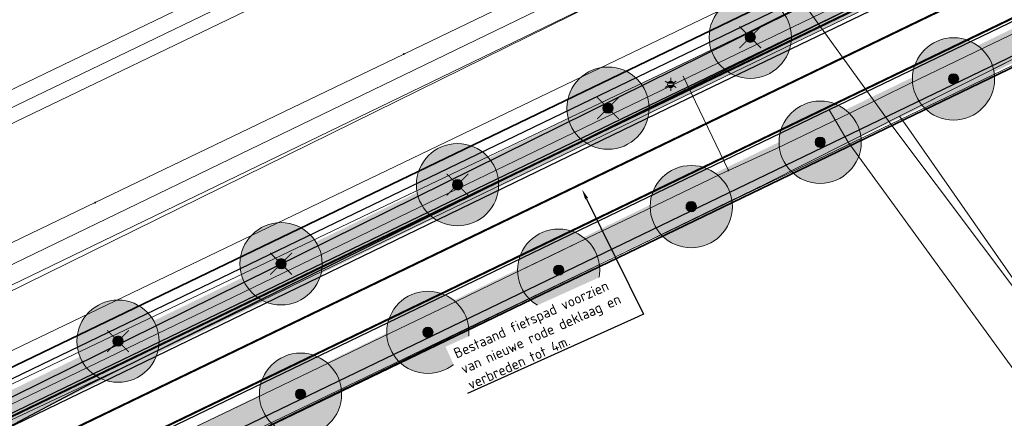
# Model space of a CAD drawing. Header units: metres. Extents: x 163628 to 167855, y 402678 to 405435.
# Tile 191 of 256: x 164858 to 164906, y 403596 to 403616. Entities that reach past the tile are written whole.
import ezdxf
from ezdxf import colors
from ezdxf.entities.mleader import LeaderData, LeaderLine
from ezdxf.enums import TextEntityAlignment as Align
from ezdxf.math import Vec2, Vec3

# ---------------------------------------------------------------- set-up
doc = ezdxf.new("R2010")
doc.units = ezdxf.units.M
doc.linetypes.add('X-CA190022.004-UO-DWM_Snelfietsroute$0$1-2', pattern=[3, 0, -2, 1])
doc.layers.get('0').update_dxf_attribs({"lineweight": 25})
for name, color, linetype, lineweight in [('X-CA190022.004-UO-BGT_Ondergrond$0$GE_251_SPRTrein_as_Lijn_GEM', 253, 'Continuous', 9), ('X-CA190022.004-UO-BGT_Ondergrond$0$GE_261_OSHHek_Lijn_GEM', 253, 'X-CA190022.004-UO-BGT_Ondergrond$0$Hekwerk', 9), ('X-CA190022.004-UO-BGT_Ondergrond$0$GE_316_WGDFietspad_Vlak_GEM', 253, 'Continuous', 9), ('X-CA190022.004-UO-BGT_Ondergrond$0$GE_367_OWGBerm_groenvoorziening_grasenk_GEM', 253, 'Continuous', 9), ('X-CA190022.004-UO-BGT_Ondergrond$0$GE_457_BTDHoutwal_Vlak_GEM', 253, 'Continuous', 9), ('X-CA190022.004-UO-BGT_Ondergrond$0$GE_471_BTDBouwland_Vlak_GEM', 253, 'Continuous', 9), ('X-CA190022.004-UO-BGT_Ondergrond$0$GE_476_BTDGraslandagrarisch_Vlak_GEM', 253, 'Continuous', 9), ('X-CA190022.004-UO-BGT_Ondergrond$0$GE_479_BTDGroenvoorziening_grasenkruida_GEM', 253, 'Continuous', 9), ('X-CA190022.004-UO-BGT_Ondergrond$0$GE_523_WTDGreppel_drogesloot_Vlak_GEM', 253, 'Continuous', 9), ('X-CA190022.004-UO-BGT_Ondergrond$0$GE_861_PALLichtmast_Punt_GEM', 253, 'Continuous', 9), ('X-CA190022.004-UO-DWM_Beplanting$0$B-WE-GR-BOOM-S AFKOMSTIG UIT BGT', 252, 'Continuous', 0), ('X-CA190022.004-UO-DWM_Snelfietsroute$0$B-WE-VH-KANTVERHARDING-G', 125, 'Continuous', 25), ('X-CA190022.004-UO-DWM_Snelfietsroute$0$N-WE-GW-BERM-G', 125, 'Continuous', 25), ('X-CA190022.004-UO-DWM_Snelfietsroute$0$N-WE-VH-KANTVERHARDING-G', 125, 'Continuous', 25), ('X-CA190022.004-UO-DWM_Snelfietsroute$0$N-WE-VW-MARKERING_LANGS_STREEP_12-G', 7, 'X-CA190022.004-UO-DWM_Snelfietsroute$0$1-2', 35), ('X-CA190022.004-UO-DWM_Snelfietsroute$0$N-WE-VW-MARKERING_LANGS_STREEP_DOORGETROKKEN_010-G', 125, 'Continuous', 25), ('X-CA190022.004-UO-GZM_Werkgrens_v0.1$0$N-WE-KG-GRENS_SYSTEEMGRENS-G', 7, 'X-CA190022.004-UO-GZM_Werkgrens_v0.1$0$KG-OG', 35), ('X-CA190022.004-UO-KAD_Percelen$0$B-WE-KG-GRENS_PERCEEL-GV', 150, 'Continuous', 9), ('X-CA190022.004-UO-TXT_Tekst 1op200$0$X-XX-AL-T25- LEADER BOVENGRONDSE INFRA', 7, 'Continuous', 25), ('X-CA190022.004-UO-WHM_Riolering gemeente - drukleidingen_v0.1$0$Riool_onder_druk_asbestcement_leidingen_450_hgml', 214, 'X-CA190022.004-UO-WHM_Riolering gemeente - drukleidingen_v0.1$0$1-200 PERSLEIDING', 25), ('X-CA190022.004-UO-WHM_Riolering gemeente - drukleidingen_v0.1$0$Riool_onder_druk_pvc_leidingen_400_hgml', 214, 'X-CA190022.004-UO-WHM_Riolering gemeente - drukleidingen_v0.1$0$1-200 PERSLEIDING', 25)]:
    doc.layers.add(name, color=color, linetype=linetype, lineweight=lineweight)
for name, color, linetype in [('X-CA190022.004-UO-DWM_Beplanting$0$B-WE-GR-BOOM-S AFKOMSTIG UIT BOMENBESTAND GEMEENTE', 252, 'Continuous'), ('X-CA190022.004-UO-DWM_Beplanting$0$N-GV-GR-GRAS-A-200', 7, 'Continuous'), ('X-CA190022.004-UO-DWM_Beplanting$0$V-WE-GR-BOOM-S', 1, 'Continuous')]:
    doc.layers.add(name, color=color, linetype=linetype)
for name, color, linetype, lineweight, transparency in [('X-CA190022.004-UO-KL_Wenstracé_v0.3$0$N-WE-KL-TRACE_WENSTRACE-G 1.5m', 24, 'Continuous', 35, 0.6), ('X-CA190022.004-UO-KLIC$0$B-OI-KL-DATA_KPN_0000546663_VECT_19O042616-G', 42, 'X-CA190022.004-UO-KLIC$0$1-200 TELEFONIE-KPN', 0, 0.25), ('X-CA190022.004-UO-KLIC$0$B-OI-KL-DATA_ZIGGO BV_0000546674_VECT_19O042616-G', 42, 'X-CA190022.004-UO-KLIC$0$1-200 ZIGGO', 0, 0.25), ('X-CA190022.004-UO-KLIC$0$B-WE-KL-ET_LS-G', 42, 'X-CA190022.004-UO-KLIC$0$1-200 LAAGSPANNING', 0, 0.25), ('X-CA190022.004-UO-KLIC$0$B-WE-KL-ET_LS_DUCT-G', 42, 'X-CA190022.004-UO-KLIC$0$1-200 LAAGSPANNING', 0, 0.25), ('X-CA190022.004-UO-KLIC$0$B-WE-KL-ET_LS_HULPSTUK-S', 42, 'X-CA190022.004-UO-KLIC$0$1-200 LAAGSPANNING', 0, 0.25), ('X-CA190022.004-UO-KLIC$0$B-WE-KL-ET_LS_KABELBED-G', 42, 'X-CA190022.004-UO-KLIC$0$1-200 LAAGSPANNING', 0, 0.25), ('X-CA190022.004-UO-KLIC$0$B-WE-KL-ET_LS_MANTELBUIS-G', 42, 'X-CA190022.004-UO-KLIC$0$1-200 LAAGSPANNING', 0, 0.25), ('X-CA190022.004-UO-KLIC$0$B-WE-KL-ET_MS-G', 42, 'X-CA190022.004-UO-KLIC$0$1-200 MIDDENSPANNING', 0, 0.25), ('X-CA190022.004-UO-KLIC$0$B-WE-KL-ET_MS_HULPSTUK-S', 42, 'X-CA190022.004-UO-KLIC$0$1-200 MIDDENSPANNING', 0, 0.25), ('X-CA190022.004-UO-KLIC$0$V-WE-KL-ET_LS-G', 42, 'X-CA190022.004-UO-KLIC$0$1-200 LAAGSPANNING', 0, 0.25), ('X-CA190022.004-UO-KLIC$0$V-WE-KL-ET_LS_KABELBED-G', 42, 'X-CA190022.004-UO-KLIC$0$1-200 LAAGSPANNING', 0, 0.25)]:
    doc.layers.add(name, color=color, linetype=linetype, lineweight=lineweight, transparency=transparency)
doc.styles.add('X-CA190022.004-UO-BGT_Ondergrond$0$NLCS-ISO', font='NLCS-ISO.ttf')
doc.styles.add('X-CA190022.004-UO-KLIC$0$NLCS-ISO', font='NLCS-ISO.ttf')
doc.styles.add('X-CA190022.004-UO-TXT_Tekst 1op200$0$NLCS-ISO-M200-T25', font='NLCS-ISO.ttf', dxfattribs={"height": 0.5})
doc.styles.add('X-CA190022.004-UO-WHM_Riolering gemeente - drukleidingen_v0.1$0$NLCS-ISO', font='NLCS-ISO.ttf')
doc.linetypes.add('X-CA190022.004-UO-BGT_Ondergrond$0$Hekwerk', pattern='A,5,-1.5,[2,dgnlstyle-Veghel.shx,S=0.007937,R=0,X=0,Y=0],-1.5', length=8)
doc.linetypes.add('X-CA190022.004-UO-GZM_Werkgrens_v0.1$0$KG-OG', pattern='A,5.5,-1.5,[2,NLCS.SHX,S=0.5,R=0,X=0,Y=0],-1.5', length=8.5)
doc.linetypes.add('X-CA190022.004-UO-KLIC$0$1-200 LAAGSPANNING', pattern='A,1.5,-0.6,["LS",X-CA190022.004-UO-KLIC$0$NLCS-ISO,S=0.24,R=0,X=-0.45,Y=-0.12],-0.05', length=2.15)
doc.linetypes.add('X-CA190022.004-UO-KLIC$0$1-200 MIDDENSPANNING', pattern='A,1.5,-0.6,["MS",X-CA190022.004-UO-KLIC$0$NLCS-ISO,S=0.24,R=0,X=-0.5,Y=-0.12],-0.05', length=2.15)
doc.linetypes.add('X-CA190022.004-UO-KLIC$0$1-200 TELEFONIE-KPN', pattern='A,1.5,-0.6,["KPN",X-CA190022.004-UO-KLIC$0$NLCS-ISO,S=0.24,R=0,X=-0.5,Y=-0.12],-0.3', length=2.4)
doc.linetypes.add('X-CA190022.004-UO-KLIC$0$1-200 ZIGGO', pattern='A,1.5,-0.6,["ZIGGO",X-CA190022.004-UO-KLIC$0$NLCS-ISO,S=0.24,R=0,X=-0.5,Y=-0.12],-0.5', length=2.6)
doc.linetypes.add('X-CA190022.004-UO-WHM_Riolering gemeente - drukleidingen_v0.1$0$1-200 PERSLEIDING', pattern='A,1.5,-0.6,["PERS",X-CA190022.004-UO-WHM_Riolering gemeente - drukleidingen_v0.1$0$NLCS-ISO,S=0.24,R=0,X=-0.5,Y=-0.12],-0.65', length=2.75)

# ---------------------------------------------------------------- blocks, each defined once
blk = doc.blocks.new('X-CA190022.004-UO-BGT_Ondergrond$0$N-SIE-WEG_LICHTMAST-SO')
h = blk.add_hatch(color=256)
h.paths.add_polyline_path([(1.16, 0.5, 0.658505), (-1.16, 0.5)])
h.paths.add_polyline_path([(-1.16, -0.5, 0.658505), (1.16, -0.5)])
at = {"flags": 128}
for points in [[(-2.19, 1.27), (-1.1, 0.63)], [(-1.16, 0.5), (1.16, 0.5)], [(0, 1.27), (0, 2.53)], [(1.1, 0.63), (2.19, 1.27)], [(-2.19, -1.27), (-1.1, -0.63)], [(-1.16, -0.5), (1.16, -0.5)], [(0, -1.27), (0, -2.53)], [(2.19, -1.27), (1.1, -0.63)]]:
    blk.add_lwpolyline(points, dxfattribs=at)
at = {"ltscale": 0.5}
blk.add_circle((0, 0), 1.27, dxfattribs=at)
at = {"style": 'X-CA190022.004-UO-BGT_Ondergrond$0$NLCS-ISO'}
blk.add_attdef('TYPE', text='', height=1.8, dxfattribs=at).set_placement((0, 2.53), align=Align.BOTTOM_CENTER)
blk = doc.blocks.new('X-CA190022.004-UO-BGT_Ondergrond$0$IMGEOLichtmastpaal')
at = {"xscale": 5, "yscale": 5, "zscale": 5}
blk.add_blockref('X-CA190022.004-UO-BGT_Ondergrond$0$N-SIE-WEG_LICHTMAST-SO', (0, 6.4), dxfattribs=at)
blk = doc.blocks.new('X-CA190022.004-UO-KLIC$0$SKL-WTB_HULP_MOF-SO')
at = {"linetype": 'ByBlock', "lineweight": 18}
h = blk.add_hatch(color=0, dxfattribs=at)
h.dxf.hatch_style = 1
h.paths.add_polyline_path([(-0.5625, 0, 1), (0.5625, 0, 1)])
at = {"color": 0, "linetype": 'ByBlock', "lineweight": 18}
blk.add_circle((0, 0), 0.5625, dxfattribs=at)
at = {"color": 0, "linetype": 'ByBlock', "lineweight": 18, "style": 'X-CA190022.004-UO-KLIC$0$NLCS-ISO', "flags": 1}
for tag, p in [('TYPE', (1.5, 0)), ('OMSCHRIJVING', (1.5, -3)), ('LABEL', (1.5, -1.5))]:
    blk.add_attdef(tag, p, '', height=1, dxfattribs=at)
blk = doc.blocks.new('X-CA190022.004-UO-DWM_Beplanting$0$SGR-BOOM_01-SO')
at = {"linetype": 'ByBlock', "lineweight": 18}
h = blk.add_hatch(color=0, dxfattribs=at)
h.dxf.hatch_style = 1
edge = h.paths.add_edge_path()
edge.add_arc((0, 0), 0.25, 0, 360)
at = {"color": 0, "linetype": 'ByBlock', "lineweight": 18}
for radius in [2, 0.25]:
    blk.add_circle((0, 0), radius, dxfattribs=at)
blk = doc.blocks.new('X-CA190022.004-UO-DWM_Beplanting$0$IMGEOBoom')
at = {"transparency": 33554457}
h = blk.add_hatch(color=256, dxfattribs=at)
h.dxf.hatch_style = 1
edge = h.paths.add_edge_path()
edge.add_arc((0, 0), 100, 0, 360)
edge = h.paths.add_edge_path(flags=17)
edge.add_arc((0, 0), 12.5, 0, 360)
h = blk.add_hatch()
h.set_pattern_fill('ANGLE', color=256)
h.set_pattern_definition([(0, (0, 0), (0, 6.985), [5.08, -1.905]), (90, (0, 0), (-6.985, 4e-16), [5.08, -1.905])])
edge = h.paths.add_edge_path(flags=17)
edge.add_arc((0, 0), 12.5, 0, 360)
at = {"layer": 'X-CA190022.004-UO-DWM_Beplanting$0$N-GV-GR-GRAS-A-200'}
h = blk.add_hatch(color=256, dxfattribs=at)
h.dxf.hatch_style = 1
edge = h.paths.add_edge_path(flags=17)
edge.add_arc((0, 0), 12.5, 0, 360)
at = {"xscale": 50, "yscale": 50, "zscale": 50}
blk.add_blockref('X-CA190022.004-UO-DWM_Beplanting$0$SGR-BOOM_01-SO', (0, 0), dxfattribs=at)
blk = doc.blocks.new('X-CA190022.004-UO-DWM_Beplanting$0$Te verwijderen boom')
at = {"ltscale": 0.1, "const_width": 0.05, "flags": 128}
for points in [[(-0.53, 0.53), (0.53, -0.53)], [(0.53, 0.53), (-0.53, -0.53)]]:
    blk.add_lwpolyline(points, dxfattribs=at)

msp = doc.modelspace()

# ---------------------------------------------------------------- linework, layer by layer
at = {"layer": 'X-CA190022.004-UO-BGT_Ondergrond$0$GE_251_SPRTrein_as_Lijn_GEM'}
for p, q in [((164789.729, 403579.594), (164922.317, 403643.446)), ((164790.556, 403578.319), (164922.966, 403642.107)), ((164845.068, 403605.352), (164908.013, 403635.73))]:
    msp.add_line(p, q, dxfattribs=at)
at = {"layer": 'X-CA190022.004-UO-BGT_Ondergrond$0$GE_261_OSHHek_Lijn_GEM'}
for p, q in [((164900.508, 403610.843), (164907.381, 403614.3)), ((164898.003, 403609.583), (164900.508, 403610.843)), ((164894.042, 403607.59), (164898.003, 403609.583)), ((164853.84, 403588.034), (164894.042, 403607.59))]:
    msp.add_line(p, q, dxfattribs=at)
at = {"layer": 'X-CA190022.004-UO-BGT_Ondergrond$0$GE_316_WGDFietspad_Vlak_GEM', "flags": 128}
for points in [[(164816.029, 403574.659), (164818.92, 403577.18), (164889.73, 403611.47), (164928.718, 403630.232), (165052.461, 403689.781), (165053.915, 403686.762)], [(165053.915, 403686.762), (164930.224, 403627.122), (164897.083, 403611.142), (164822.788, 403575.32)]]:
    msp.add_lwpolyline(points, dxfattribs=at)
at = {"layer": 'X-CA190022.004-UO-BGT_Ondergrond$0$GE_367_OWGBerm_groenvoorziening_grasenk_GEM', "flags": 128}
for points in [[(165184.537, 403753.109), (165183.831, 403752.85), (165132.711, 403728.4), (165052.461, 403689.781), (164928.718, 403630.232), (164889.73, 403611.47), (164818.92, 403577.18), (164816.029, 403574.659)], [(165122.937, 403717.713), (165094.402, 403704.045), (165032.278, 403674.165), (165005.531, 403661.522), (164948.23, 403634.27), (164926.832, 403623.885), (164907.381, 403614.3), (164900.508, 403610.843), (164898.003, 403609.583), (164897.083, 403611.142), (164930.224, 403627.122), (165053.915, 403686.762), (165122.291, 403719.73), (165184.231, 403749.24), (165185.719, 403749.815), (165185.922, 403749.29), (165187.126, 403749.813), (165187.419, 403749.59), (165190.069, 403745.923), (165187.491, 403745.125), (165175.482, 403740.948), (165156.764, 403733.73), (165124.503, 403718.459), (165122.937, 403717.713)], [(164809.528, 403560.51), (164806.021, 403557.782), (164804.732, 403557.966), (164803.063, 403560.189), (164802.426, 403561.037), (164802.303, 403561.201), (164794.593, 403571.459), (164796.779, 403572.731), (164801.128, 403568.949), (164807.319, 403571.87), (164807.843, 403570.785), (164810.586, 403572.108), (164810.297, 403572.708), (164815.446, 403575.376), (164818.198, 403577.726), (164824.741, 403582.424), (164845.508, 403592.191), (164892.802, 403614.747), (164932.953, 403634.789), (165023.639, 403678.975)], [(164822.788, 403575.32), (164897.083, 403611.142), (164898.003, 403609.583), (164894.042, 403607.59)], [(164894.042, 403607.59), (164853.84, 403588.034), (164832.047, 403577.565), (164822.431, 403572.962), (164815.7, 403561.975), (164812.075, 403556.422), (164811.274, 403557.307), (164812.565, 403559.008), (164814.07, 403562.025), (164814.789, 403563.951), (164815.79, 403566.84), (164816.034, 403567.544), (164816.352, 403568.462)]]:
    msp.add_lwpolyline(points, dxfattribs=at)
at = {"layer": 'X-CA190022.004-UO-BGT_Ondergrond$0$GE_457_BTDHoutwal_Vlak_GEM', "flags": 128}
msp.add_lwpolyline([(164900.508, 403610.843), (164900.949, 403610.211), (164906.785, 403601.862), (164911.612, 403595.006), (164927.087, 403573.025), (164930.559, 403567.954), (164913.414, 403563.445), (164903.889, 403561.032), (164906.965, 403549.622), (164904.503, 403549.906), (164901.285, 403562.366), (164927.892, 403568.525), (164926.203, 403570.84), (164898.003, 403609.583), (164900.508, 403610.843)], dxfattribs=at)
at = {"layer": 'X-CA190022.004-UO-BGT_Ondergrond$0$GE_471_BTDBouwland_Vlak_GEM', "flags": 128}
msp.add_lwpolyline([(164942.024, 403596.8), (164928.629, 403587.424), (164922.081, 403595.014), (164919.551, 403596.056), (164914.639, 403596.949), (164911.612, 403595.006), (164906.785, 403601.862), (164900.949, 403610.211), (164900.508, 403610.843), (164907.381, 403614.3), (164926.832, 403623.885), (164948.23, 403634.27)], dxfattribs=at)
at = {"layer": 'X-CA190022.004-UO-BGT_Ondergrond$0$GE_476_BTDGraslandagrarisch_Vlak_GEM', "flags": 128}
msp.add_lwpolyline([(164815.7, 403561.975), (164822.431, 403572.962), (164832.047, 403577.565), (164853.84, 403588.034), (164894.042, 403607.59), (164898.003, 403609.583), (164926.203, 403570.84), (164927.892, 403568.525)], dxfattribs=at)
at = {"layer": 'X-CA190022.004-UO-BGT_Ondergrond$0$GE_479_BTDGroenvoorziening_grasenkruida_GEM', "flags": 128}
msp.add_lwpolyline([(164947.527, 403646.174), (164928.788, 403636.728), (164926.155, 403635.523), (164915.337, 403630.919), (164851.58, 403599.55)], dxfattribs=at)
at = {"layer": 'X-CA190022.004-UO-BGT_Ondergrond$0$GE_523_WTDGreppel_drogesloot_Vlak_GEM', "flags": 128}
msp.add_lwpolyline([(165023.639, 403678.975), (164932.953, 403634.789), (164892.802, 403614.747), (164845.508, 403592.191), (164824.741, 403582.424), (164809.926, 403575.456), (164803.417, 403572.255), (164800.975, 403571.585), (164800.084, 403571.751), (164799.575, 403572.244), (164799.396, 403573.282), (164799.727, 403574.446), (164801.04, 403575.389), (164808.057, 403578.591), (164851.58, 403599.55), (164915.337, 403630.919), (164926.155, 403635.523), (164928.788, 403636.728), (164947.527, 403646.174)], dxfattribs=at)
at = {"layer": 'X-CA190022.004-UO-DWM_Snelfietsroute$0$B-WE-VH-KANTVERHARDING-G', "flags": 128}
for points in [[(164822.317, 403578.825), (164825.13, 403580.187), (164889.73, 403611.47), (164928.718, 403630.232), (165052.461, 403689.781), (165132.711, 403728.4), (165164.017, 403743.373)], [(165165.498, 403740.315), (165122.291, 403719.73), (165053.915, 403686.762), (164930.224, 403627.122), (164897.083, 403611.142), (164823.78, 403575.798)]]:
    msp.add_lwpolyline(points, dxfattribs=at)
at = {"layer": 'X-CA190022.004-UO-DWM_Snelfietsroute$0$N-WE-GW-BERM-G', "flags": 128}
for points in [[(164803.319, 403564.007), (164805.339, 403565.519, 0.087199), (164810.434, 403570.944, -0.136189), (164821.894, 403580.995), (164894.694, 403616.096), (164927.835, 403632.076), (165051.526, 403691.716), (165119.914, 403724.69), (165177.266, 403752.014, -0.027628), (165180.178, 403753.209), (165185.509, 403754.477)], [(164807.522, 403558.409), (164809.535, 403559.916, 0.087199), (164816.289, 403567.107, -0.136189), (164824.934, 403574.689), (164897.734, 403609.791), (164930.876, 403625.771), (165054.566, 403685.411), (165122.939, 403718.377), (165180.277, 403745.695, -0.027628), (165182.474, 403746.596), (165187.245, 403749.496)]]:
    msp.add_lwpolyline(points, format="xyb", dxfattribs=at)
at = {"layer": 'X-CA190022.004-UO-DWM_Snelfietsroute$0$N-WE-VH-KANTVERHARDING-G', "flags": 128}
msp.add_lwpolyline([(164809.216, 403566.982, 0.043517), (164811.688, 403570.122, -0.136189), (164822.545, 403579.644), (164895.346, 403614.745), (164928.487, 403630.725), (165052.178, 403690.365), (165120.562, 403723.337), (165177.912, 403750.66, -0.027628), (165180.67, 403751.792), (165185.737, 403753.551)], format="xyb", dxfattribs=at)
at = {"layer": 'X-CA190022.004-UO-DWM_Snelfietsroute$0$N-WE-VW-MARKERING_LANGS_STREEP_12-G', "linetype": 'X-CA190022.004-UO-DWM_Snelfietsroute$0$1-2', "const_width": 0.1, "flags": 128}
msp.add_lwpolyline([(164831.945, 403581.956), (164896.214, 403612.944), (164929.355, 403628.924), (165053.046, 403688.564), (165121.427, 403721.534), (165178.772, 403748.854, -0.027628), (165181.326, 403749.902), (165186.393, 403751.662)], format="xyb", dxfattribs=at)
at = {"layer": 'X-CA190022.004-UO-DWM_Snelfietsroute$0$N-WE-VW-MARKERING_LANGS_STREEP_DOORGETROKKEN_010-G', "const_width": 0.1, "flags": 128}
for points in [[(164809.326, 403566.88, 0.043517), (164811.814, 403570.04, -0.136189), (164822.61, 403579.508), (164895.411, 403614.61), (164928.552, 403630.59), (165052.243, 403690.23), (165120.627, 403723.202), (165177.976, 403750.525, -0.027628), (165180.719, 403751.65), (165185.787, 403753.409)], [(164812.023, 403564.347, 0.043517), (164814.909, 403568.012, -0.136189), (164824.217, 403576.176), (164897.018, 403611.277), (164930.159, 403627.257), (165053.85, 403686.897), (165122.226, 403719.865), (165179.567, 403747.184, -0.027628), (165181.933, 403748.155), (165187, 403749.914)]]:
    msp.add_lwpolyline(points, format="xyb", dxfattribs=at)
at = {"layer": 'X-CA190022.004-UO-GZM_Werkgrens_v0.1$0$N-WE-KG-GRENS_SYSTEEMGRENS-G', "ltscale": 0.2, "flags": 128}
msp.add_lwpolyline([(164202.447, 403276.261, -0.007014), (164204.684, 403278.194), (164207.732, 403280.631), (164216.351, 403287.471), (164219.004, 403289.434), (164219.375, 403289.729), (164237.184, 403303.185), (164244.587, 403308.605), (164248.73, 403311.638), (164253.977, 403315.367), (164261.175, 403320.48), (164269.682, 403326.324), (164277.478, 403331.538), (164300.139, 403346.153), (164322.964, 403359.926), (164334.073, 403366.292), (164351.665, 403375.797), (164373.742, 403387.55), (164399.95, 403400.464), (164429.28, 403414.743), (164430.124, 403415.141), (164430.948, 403415.506), (164431.777, 403415.846), (164432.615, 403416.161), (164433.462, 403416.453), (164434.316, 403416.72), (164435.176, 403416.962), (164436.043, 403417.179), (164436.306, 403417.259, -0.099821), (164451.982, 403417.179, 0.131087), (164471.53, 403420.948), (164482.533, 403426.243), (164490.693, 403418.8), (164492.586, 403419.707), (164495.404, 403416.53, -0.0101), (164498.074, 403413.536), (164499.385, 403412.005), (164502.276, 403408.653), (164509.274, 403412.948), (164511.768, 403416.461), (164509.186, 403420.201, -0.175036), (164509.321, 403422.135, -0.180129), (164510.517, 403423.431), (164518.825, 403427.315), (164545.03, 403439.927), (164571.695, 403452.754), (164577.955, 403456.064), (164591.472, 403464.142), (164595.446, 403466.159), (164599.431, 403468.182), (164600.854, 403468.863), (164605.94, 403471.242), (164622.016, 403477.758), (164627.273, 403479.889), (164631.947, 403481.905), (164633.267, 403482.539, 0.084778), (164642.609, 403485.38), (164759.332, 403541.386), (164770.974, 403544.815), (164773.272, 403545.397), (164787.887, 403542.29), (164789.899, 403542.38), (164793.252, 403543.048), (164800.24, 403546.814), (164803.671, 403549.366), (164804.774, 403550.36), (164806.983, 403547.387), (164807.907, 403546.199), (164811.87, 403549.281), (164810.953, 403550.46), (164809.512, 403552.406), (164808.343, 403553.575), (164810.024, 403555.089), (164807.827, 403558.012), (164809.834, 403559.516, 0.087199), (164816.707, 403566.833, -0.136189), (164825.151, 403574.239), (164897.952, 403609.34), (164931.093, 403625.32), (165054.784, 403684.96), (165123.155, 403717.926), (165148.566, 403730.033), (165175.654, 403740.478), (165188.146, 403744.824), (165187.632, 403748.092), (165185.258, 403754.932), (165180.038, 403753.689, 0.027846), (165177.051, 403752.466), (165119.698, 403725.141), (165051.309, 403692.167), (164927.618, 403632.527), (164894.477, 403616.547), (164821.676, 403581.445, 0.136189), (164810.016, 403571.218, -0.087199), (164805.039, 403565.919), (164803.02, 403564.408), (164799.415, 403569.204), (164798.615, 403568.604), (164797.815, 403568.006), (164797.216, 403568.806), (164793.371, 403565.926), (164793.97, 403565.126), (164792.376, 403563.932), (164795.885, 403559.064, -0.201548), (164780.097, 403554.057, 0.075656), (164771.169, 403553.982, -0.009755), (164764.075, 403552.536), (164754.286, 403547.799), (164747.474, 403544.606), (164708.34, 403525.583), (164686.218, 403515.365), (164675.148, 403509.865), (164663.524, 403504.258), (164644.327, 403495.071), (164639.493, 403492.723), (164638.201, 403492.127, -0.201818), (164621.846, 403491.8, 0.209498), (164598.58, 403490.973), (164556.157, 403470.566), (164536.299, 403461.008), (164516.318, 403451.408), (164508.232, 403447.512), (164500.187, 403443.642), (164497.203, 403443.008), (164495.09, 403442.274, 0.130794), (164492.913, 403444.811), (164488.435, 403447.885), (164494.899, 403449.835), (164490.315, 403452.233), (164484.484, 403450.597, -0.076427), (164479.748, 403454.723), (164478.799, 403455.857), (164474.918, 403452.962), (164457.343, 403473.566), (164451.257, 403468.374), (164465.519, 403451.653, -0.484297), (164464.817, 403448.113), (164461.416, 403446.394), (164463.893, 403441.77), (164464.916, 403439.614), (164433.017, 403424.683, 0.05166), (164425.3, 403421.703), (164396.431, 403407.648), (164370.094, 403394.67), (164347.884, 403382.848), (164330.182, 403373.283), (164318.908, 403366.822), (164295.903, 403352.941), (164273.086, 403338.225), (164265.193, 403332.947), (164256.594, 403327.039), (164249.344, 403321.888), (164244.05, 403318.127), (164239.86, 403315.06), (164232.409, 403309.604), (164214.476, 403296.054), (164201.289, 403285.589, 0.012131), (164197.414, 403282.357)], format="xyb", close=True, dxfattribs=at)
at = {"layer": 'X-CA190022.004-UO-KAD_Percelen$0$B-WE-KG-GRENS_PERCEEL-GV', "flags": 128}
for points in [[(164894.973, 403617.537), (164900.08, 403610.457), (165123.49, 403718.122), (165153.465, 403732.522), (165174.034, 403740.54), (165187.387, 403745.159), (165184.131, 403754.492), (165179.629, 403752.458), (165149.076, 403738.774), (165110.237, 403720.92), (165069.929, 403701.778), (165027.357, 403681.153), (164979.678, 403658.296), (164934.976, 403636.621)], [(164926.596, 403575.181), (164956.674, 403597.762), (164983.837, 403618.158), (165024.268, 403644.292), (165029.575, 403636.338), (165042.922, 403613.242), (165047.973, 403607.105), (165050.481, 403607.781), (165052.972, 403608.453), (165051.478, 403636.914), (165143.28, 403674.542), (165130.463, 403701.225), (165123.49, 403718.122), (164900.08, 403610.457)], [(164460.276, 403427.915), (164466.349, 403415.367), (164487.883, 403425.722), (164496.111, 403429.679), (164555.855, 403458.619), (164593.206, 403476.41), (164588.97, 403485.217), (164612.074, 403496.328), (164616.314, 403487.512), (164746.772, 403550.188), (164893.326, 403621.049), (164887.38, 403633.726), (164740.684, 403562.794), (164610.094, 403500.047), (164549.795, 403471.239), (164478.654, 403436.809)], [(164468.748, 403410.406), (164486.08, 403417.995), (164492.111, 403420.636), (164493.855, 403418.592), (164495.298, 403416.903), (164503.089, 403421.185), (164615.905, 403478.304), (164662.782, 403501.158), (164772.136, 403553.829), (164770.057, 403555.749), (164790.783, 403565.26), (164789.551, 403566.923), (164799.538, 403571.715), (164894.973, 403617.537), (164893.326, 403621.049), (164746.772, 403550.188), (164616.314, 403487.512), (164616.456, 403487.216), (164593.352, 403476.106), (164593.206, 403476.41), (164555.855, 403458.619), (164496.111, 403429.679), (164487.883, 403425.722), (164466.349, 403415.367)], [(164812.884, 403553.196), (164817.529, 403559.372), (164818.291, 403564.405), (164819.546, 403567.881), (164822.987, 403573.331), (164900.08, 403610.457), (164894.973, 403617.537), (164799.538, 403571.715)], [(164819.546, 403567.881), (164818.291, 403564.405), (164817.529, 403559.372), (164812.884, 403553.196), (164819.424, 403544.122), (164847.738, 403505.918), (164850.36, 403503.946), (164853.636, 403502.187), (164880.122, 403492.516), (164891.81, 403488.06), (164921.88, 403477.54), (164929.892, 403473.773), (164913.679, 403519.457), (164902.78, 403561.659), (164930.713, 403568.012), (164926.596, 403575.181), (164900.08, 403610.457), (164822.987, 403573.331)]]:
    msp.add_lwpolyline(points, close=True, dxfattribs=at)
at = {"layer": 'X-CA190022.004-UO-KL_Wenstracé_v0.3$0$N-WE-KL-TRACE_WENSTRACE-G 1.5m', "lineweight": 18, "ltscale": 0.2, "const_width": 1.5}
for points in [[(164803.14, 403562.936), (164805.788, 403564.919, 0.080818), (164810.746, 403570.065, -0.128794), (164821.418, 403579.223), (164890.74, 403612.966, -0.001476), (164943.908, 403638.652), (165110.153, 403718.363, 0.00021), (165117.714, 403721.992), (165181.815, 403752.793, -0.028459), (165184.733, 403753.996), (165185.575, 403754.289)], [(164806.445, 403558.539), (164809.085, 403560.516, 0.080818), (164815.268, 403566.935, -0.128794), (164823.826, 403574.278), (164893.148, 403608.021, -0.001476), (164946.286, 403633.693), (165112.531, 403713.403, 0.00021), (165120.096, 403717.035), (165184.197, 403747.836, -0.028459), (165186.536, 403748.8), (165187.385, 403749.095)]]:
    msp.add_lwpolyline(points, format="xyb", dxfattribs=at)
at = {"layer": 'X-CA190022.004-UO-KLIC$0$B-OI-KL-DATA_KPN_0000546663_VECT_19O042616-G', "flags": 128}
msp.add_lwpolyline([(165202.5, 403766.5), (165180.5, 403755.5), (165174.833, 403755.5), (165174.167, 403755.167), (165151.833, 403743.833), (165111.5, 403724.833), (165066.833, 403704.167), (165052.833, 403697.167), (164830.833, 403589.833), (164802.167, 403576.167), (164800.833, 403576.167)], dxfattribs=at)
at = {"layer": 'X-CA190022.004-UO-KLIC$0$B-OI-KL-DATA_ZIGGO BV_0000546674_VECT_19O042616-G', "flags": 128}
msp.add_lwpolyline([(165183.167, 403752.167), (165181.833, 403752.167), (165177.5, 403750.167), (165066.833, 403697.5), (165031.5, 403680.167), (164863.167, 403598.833), (164841.833, 403588.833), (164825.5, 403581.5), (164822.5, 403579.833), (164818.5, 403577.167), (164814.833, 403573.5), (164813.167, 403571.167), (164810.167, 403563.5), (164809.167, 403561.833), (164807.833, 403560.167), (164806.167, 403559.167), (164805.5, 403559.167)], dxfattribs=at)
at = {"layer": 'X-CA190022.004-UO-KLIC$0$B-WE-KL-ET_LS-G'}
for points in [[(164848.516, 403587.191), (164862.919, 403594.125), (164866.523, 403595.86), (164869.137, 403597.118), (164872.741, 403598.853), (164875.355, 403600.112), (164878.959, 403601.847), (164881.733, 403603.184), (164885.337, 403604.919), (164888.153, 403606.273), (164891.757, 403608.009), (164892.178, 403608.202), (164894.522, 403609.274), (164898.126, 403611.01), (164900.997, 403612.427), (164904.601, 403614.162), (164924.939, 403623.955), (164957.143, 403639.338)], [(164892.178, 403608.202), (164889.971, 403612.78)]]:
    msp.add_lwpolyline(points, dxfattribs=at)
at = {"layer": 'X-CA190022.004-UO-KLIC$0$B-WE-KL-ET_LS_DUCT-G'}
for points in [[(164900.997, 403612.427), (164904.601, 403614.162)], [(164894.522, 403609.274), (164898.126, 403611.01)], [(164888.153, 403606.273), (164891.757, 403608.009)], [(164881.733, 403603.184), (164883.535, 403604.052), (164885.337, 403604.919)], [(164875.355, 403600.112), (164878.959, 403601.847)], [(164869.137, 403597.118), (164872.741, 403598.853)]]:
    msp.add_lwpolyline(points, dxfattribs=at)
at = {"layer": 'X-CA190022.004-UO-KLIC$0$B-WE-KL-ET_LS_KABELBED-G'}
for points in [[(164904.601, 403614.162), (164924.939, 403623.955), (164957.143, 403639.338), (164962.677, 403641.982), (164972.679, 403646.778), (164989.727, 403654.952), (165015.671, 403667.608)], [(164900.997, 403612.427), (164904.601, 403614.162)], [(164898.126, 403611.01), (164900.997, 403612.427)], [(164894.522, 403609.274), (164898.126, 403611.01)], [(164891.757, 403608.009), (164892.178, 403608.202), (164894.522, 403609.274)], [(164888.153, 403606.273), (164891.757, 403608.009)], [(164885.337, 403604.919), (164888.153, 403606.273)], [(164881.733, 403603.184), (164885.337, 403604.919)], [(164878.959, 403601.847), (164881.733, 403603.184)], [(164875.355, 403600.112), (164878.959, 403601.847)], [(164872.741, 403598.853), (164875.355, 403600.112)], [(164869.137, 403597.118), (164872.741, 403598.853)], [(164866.523, 403595.86), (164869.137, 403597.118)]]:
    msp.add_lwpolyline(points, dxfattribs=at)
at = {"layer": 'X-CA190022.004-UO-KLIC$0$B-WE-KL-ET_LS_MANTELBUIS-G'}
msp.add_lwpolyline([(164881.733, 403603.184), (164883.535, 403604.052), (164885.337, 403604.919)], dxfattribs=at)
at = {"layer": 'X-CA190022.004-UO-KLIC$0$B-WE-KL-ET_MS-G', "linetype": 'X-CA190022.004-UO-KLIC$0$1-200 MIDDENSPANNING'}
for points in [[(164876.381, 403613.862), (164917.018, 403633.418), (164973.096, 403660.405), (165006.05, 403676.264), (165031.814, 403688.668), (165108.041, 403725.367), (165160.002, 403749.94), (165162.338, 403751.074), (165166.684, 403753.184), (165167.664, 403753.66), (165168.478, 403754.055), (165172.337, 403755.928), (165173.532, 403756.508), (165174.771, 403757.109)], [(164639.702, 403499.936), (164674.16, 403516.92), (164702.804, 403530.824), (164719.07, 403538.72), (164761.08, 403558.65), (164773.711, 403564.857), (164783.273, 403569.556), (164785.74, 403569.15), (164785.944, 403569.099), (164789.706, 403568.57), (164791.217, 403568.806), (164795.41, 403570.822), (164795.634, 403570.93), (164795.859, 403571.039), (164796.079, 403571.397), (164796.005, 403575.054), (164796.71, 403576.185), (164838.059, 403595.42), (164861.373, 403606.64), (164876.381, 403613.862), (164917.018, 403633.418), (164973.096, 403660.405), (165006.05, 403676.264)], [(164973.096, 403660.405), (164917.018, 403633.418), (164876.381, 403613.862), (164861.373, 403606.64), (164838.059, 403595.42), (164796.71, 403576.185), (164793.848, 403574.853), (164792.55, 403574.2), (164791.25, 403573.547), (164788.028, 403571.928), (164787.044, 403571.433), (164785.322, 403570.567), (164783.273, 403569.556), (164773.711, 403564.857), (164761.08, 403558.65), (164719.07, 403538.72), (164702.804, 403530.824), (164674.16, 403516.92), (164639.702, 403499.936)], [(164639.702, 403499.936), (164674.16, 403516.92), (164702.804, 403530.824), (164719.07, 403538.72), (164761.08, 403558.65), (164773.711, 403564.857), (164783.273, 403569.556), (164785.322, 403570.567), (164787.044, 403571.433), (164788.028, 403571.928), (164791.25, 403573.547), (164792.55, 403574.2), (164793.848, 403574.853), (164796.71, 403576.185), (164838.059, 403595.42), (164861.373, 403606.64), (164876.381, 403613.862), (164917.018, 403633.418), (164973.096, 403660.405)], [(164639.702, 403499.936), (164674.16, 403516.92), (164702.804, 403530.824), (164719.07, 403538.72), (164761.08, 403558.65), (164773.711, 403564.857), (164783.273, 403569.556), (164785.322, 403570.567), (164787.044, 403571.433), (164788.028, 403571.928), (164791.25, 403573.547), (164792.55, 403574.2), (164793.848, 403574.853), (164796.71, 403576.185), (164838.059, 403595.42), (164861.373, 403606.64), (164876.381, 403613.862), (164917.018, 403633.418), (164973.096, 403660.405)], [(164973.096, 403660.405), (164917.018, 403633.418), (164876.381, 403613.862), (164861.373, 403606.64), (164838.059, 403595.42), (164796.71, 403576.185), (164793.848, 403574.853), (164792.55, 403574.2), (164791.25, 403573.547), (164788.028, 403571.928), (164787.044, 403571.433), (164785.322, 403570.567), (164783.273, 403569.556), (164773.711, 403564.857), (164761.08, 403558.65), (164719.07, 403538.72), (164702.804, 403530.824), (164674.16, 403516.92), (164639.702, 403499.936)], [(164861.373, 403606.64), (164876.381, 403613.862), (164917.018, 403633.418), (164973.096, 403660.405)], [(164917.018, 403633.418), (164876.381, 403613.862), (164861.373, 403606.64), (164838.059, 403595.42), (164796.71, 403576.185), (164796.005, 403575.054), (164796.079, 403571.397), (164795.859, 403571.039), (164795.634, 403570.93), (164795.41, 403570.822), (164791.217, 403568.806), (164789.706, 403568.57), (164785.944, 403569.099), (164785.74, 403569.15), (164783.273, 403569.556), (164773.711, 403564.857), (164761.08, 403558.65), (164719.07, 403538.72), (164702.804, 403530.824), (164674.16, 403516.92), (164639.702, 403499.936)], [(164773.711, 403564.857), (164783.273, 403569.556), (164785.74, 403569.15), (164785.944, 403569.099), (164787.54, 403569.38), (164787.567, 403569.394), (164787.828, 403569.524), (164788.701, 403569.962), (164790.146, 403570.688), (164792.44, 403571.84), (164793.19, 403573.17), (164793.848, 403574.853), (164796.71, 403576.185), (164838.059, 403595.42), (164861.373, 403606.64), (164876.381, 403613.862)], [(164780.705, 403580.857), (164780.93, 403580.25), (164781.92, 403577.597), (164785.322, 403570.567), (164786.198, 403569.513), (164787.567, 403569.394), (164787.828, 403569.524), (164788.701, 403569.962), (164790.146, 403570.688), (164792.44, 403571.84), (164793.19, 403573.17), (164793.848, 403574.853), (164796.71, 403576.185), (164838.059, 403595.42), (164861.373, 403606.64)]]:
    msp.add_lwpolyline(points, dxfattribs=at)
at = {"layer": 'X-CA190022.004-UO-KLIC$0$V-WE-KL-ET_LS-G'}
msp.add_lwpolyline([(164816.273, 403576.196), (164821.299, 403579.482), (164889.372, 403612.309), (165000.083, 403665.697), (165056.25, 403692.695), (165136.594, 403731.487)], dxfattribs=at)
at = {"layer": 'X-CA190022.004-UO-KLIC$0$V-WE-KL-ET_LS_KABELBED-G'}
msp.add_lwpolyline([(164816.273, 403576.196), (164821.299, 403579.482), (164889.372, 403612.309), (165000.083, 403665.697), (165056.25, 403692.695), (165136.594, 403731.487)], dxfattribs=at)
at = {"layer": 'X-CA190022.004-UO-WHM_Riolering gemeente - drukleidingen_v0.1$0$Riool_onder_druk_asbestcement_leidingen_450_hgml', "flags": 128}
msp.add_lwpolyline([(164813.584, 403558.944), (164814.128, 403566.048), (164814.704, 403568.352), (164815.104, 403570.144), (164815.456, 403571.872), (164816.576, 403573.088), (164828.224, 403581.824), (164832.944, 403585.184), (164847.568, 403592.384), (164899.392, 403617.984), (164916.704, 403626.528), (164939.712, 403637.568), (164958.704, 403646.976), (164976.016, 403655.296), (165007.456, 403670.272), (165028.672, 403680.896), (165081.664, 403706.144), (165110.96, 403719.424), (165124.224, 403725.28), (165144.064, 403734.56), (165150.816, 403737.728), (165155.504, 403739.232), (165165.376, 403742.24), (165170.16, 403743.616)], dxfattribs=at)
at = {"layer": 'X-CA190022.004-UO-WHM_Riolering gemeente - drukleidingen_v0.1$0$Riool_onder_druk_pvc_leidingen_400_hgml', "flags": 128}
msp.add_lwpolyline([(164811.92, 403570.048), (164816.272, 403573.216), (164821.76, 403577.408), (164831.424, 403582.112), (164860.992, 403597.76), (164909.712, 403621.824), (164940.448, 403636.512)], dxfattribs=at)

# ---------------------------------------------------------------- block references
at = {"layer": 'X-CA190022.004-UO-BGT_Ondergrond$0$GE_861_PALLichtmast_Punt_GEM', "xscale": 0.025, "yscale": 0.025, "zscale": 0.025}
msp.add_blockref('X-CA190022.004-UO-BGT_Ondergrond$0$IMGEOLichtmastpaal', (164889.369, 403612.229), dxfattribs=at)
at = {"layer": 'X-CA190022.004-UO-DWM_Beplanting$0$B-WE-GR-BOOM-S AFKOMSTIG UIT BGT', "xscale": 0.02, "yscale": 0.02, "zscale": 0.02}
for p in [(164893.24, 403614.681), (164903.132, 403612.654), (164886.32, 403611.231), (164896.643, 403609.574), (164878.998, 403607.509), (164890.37, 403606.444), (164870.413, 403603.664), (164883.919, 403603.354), (164877.555, 403600.331), (164862.479, 403599.9), (164871.36, 403597.32)]:
    msp.add_blockref('X-CA190022.004-UO-DWM_Beplanting$0$IMGEOBoom', p, dxfattribs=at)
at = {"layer": 'X-CA190022.004-UO-DWM_Beplanting$0$B-WE-GR-BOOM-S AFKOMSTIG UIT BOMENBESTAND GEMEENTE', "xscale": 0.02, "yscale": 0.02, "zscale": 0.02}
for p in [(164893.24, 403614.681), (164903.132, 403612.654), (164886.32, 403611.231), (164896.643, 403609.574), (164878.998, 403607.509), (164890.37, 403606.444), (164870.413, 403603.664), (164883.919, 403603.354), (164877.555, 403600.331), (164862.479, 403599.9), (164871.36, 403597.32)]:
    msp.add_blockref('X-CA190022.004-UO-DWM_Beplanting$0$IMGEOBoom', p, dxfattribs=at)
at = {"layer": 'X-CA190022.004-UO-DWM_Beplanting$0$V-WE-GR-BOOM-S'}
for p in [(164893.24, 403614.681), (164886.32, 403611.231), (164878.998, 403607.509), (164870.413, 403603.664), (164862.479, 403599.9)]:
    msp.add_blockref('X-CA190022.004-UO-DWM_Beplanting$0$Te verwijderen boom', p, dxfattribs=at)
at = {"layer": 'X-CA190022.004-UO-KLIC$0$B-WE-KL-ET_LS_HULPSTUK-S', "xscale": 0.04, "yscale": 0.04, "zscale": 0.2}
msp.add_blockref('X-CA190022.004-UO-KLIC$0$SKL-WTB_HULP_MOF-SO', (164892.178, 403608.202), dxfattribs=at)
at = {"layer": 'X-CA190022.004-UO-KLIC$0$B-WE-KL-ET_MS_HULPSTUK-S', "xscale": 0.04, "yscale": 0.04, "zscale": 0.2}
for p in [(164876.381, 403613.862), (164861.373, 403606.64)]:
    msp.add_blockref('X-CA190022.004-UO-KLIC$0$SKL-WTB_HULP_MOF-SO', p, dxfattribs=at)

# ---------------------------------------------------------------- next in the draw order: leaders
at = {"layer": 'X-CA190022.004-UO-TXT_Tekst 1op200$0$X-XX-AL-T25- LEADER BOVENGRONDSE INFRA'}
ml = msp.add_multileader_mtext('Standard', dxfattribs=at)
ml.set_content('\\A1;Bestaand fietspad voorzien\\Pvan nieuwe rode deklaag en verbreden tot 4m.', color=256, style='X-CA190022.004-UO-TXT_Tekst 1op200$0$NLCS-ISO-M200-T25')
ml.set_leader_properties(color=256, linetype='ByLayer', lineweight=-1)
ml.build(insert=Vec2(0, 0))
ml.multileader.update_dxf_attribs({"text_left_attachment_type": 5, "text_right_attachment_type": 5, "dogleg_length": 0.5, "arrow_head_size": 0.5})
ctx = ml.context
ctx.base_point, ctx.char_height, ctx.arrow_head_size, ctx.landing_gap_size, ctx.plane_origin, ctx.plane_x_axis, ctx.plane_y_axis = Vec3(164879.515, 403597.365), 0.5, 0.5, 0.18, Vec3(164900.718, 403592.373), Vec3(0.911547, 0.411196), Vec3(-0.411196, 0.911547)
ctx.left_attachment, ctx.right_attachment = 5, 5
notes = []
notes.append((ctx, [(0, (1, 1, 0), (164888.047, 403601.214), (-0.911547, -0.411196), 0.5, [(0, [(164885.059, 403607.276)], 0, [])])]))
ctx.mtext.insert, ctx.mtext.text_direction, ctx.mtext.rotation, ctx.mtext.width, ctx.mtext.defined_height, ctx.mtext.flow_direction = Vec3(164878.747, 403599.505), Vec3(0.911547, 0.411196), 0.423766, 8.62529, 1.782, 5
ctx.mtext.has_bg_fill, ctx.mtext.bg_color, ctx.mtext.bg_scale_factor, ctx.mtext.bg_transparency, ctx.mtext.use_window_bg_color = 1, -1027028792, 1.5, 0, 1
for ctx, leaders in notes:
    for number, flags, end, landing, length, lines in leaders:
        leader = LeaderData()
        leader.index, (leader.has_last_leader_line, leader.has_dogleg_vector, leader.attachment_direction) = number, flags
        leader.last_leader_point, leader.dogleg_vector, leader.dogleg_length = Vec3(end), Vec3(landing), length
        for number, points, colour, breaks in lines:
            line = LeaderLine()
            line.index, line.vertices, line.color, line.breaks = number, Vec3.list(points), colors.encode_raw_color(colour), breaks
            leader.lines.append(line)
        ctx.leaders.append(leader)

doc.saveas('drawing.dxf')
